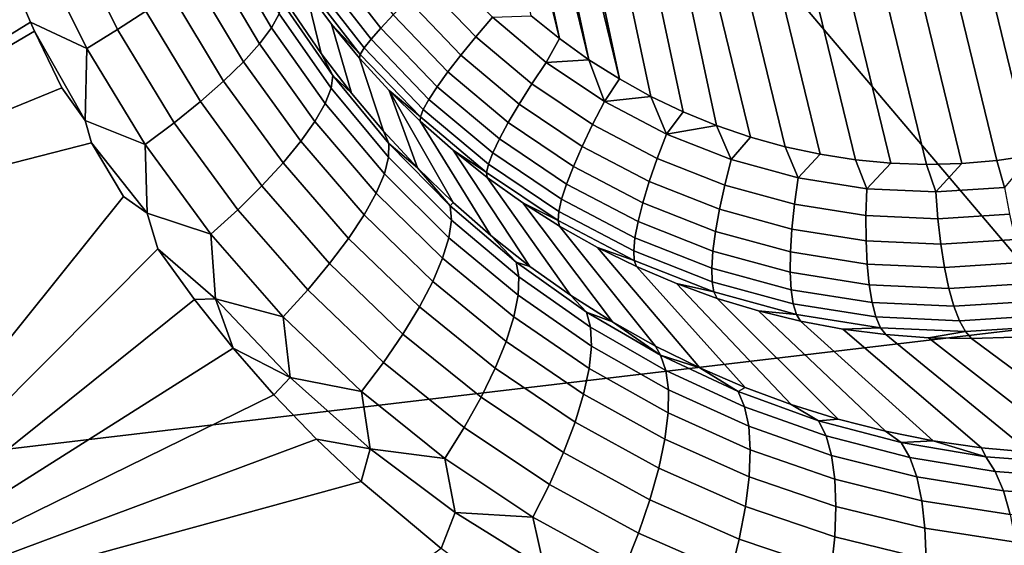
# Model space of a CAD drawing. Header units: metres. Extents: x -240 to 45, y -77 to 27.
# Tile 85 of 256: x -214.43 to -213.413, y -13.858 to -13.315. Entities that reach past the tile are written whole.
import ezdxf

# ---------------------------------------------------------------- set-up
doc = ezdxf.new("R2010")
doc.units = ezdxf.units.M
doc.layers.add('solid_102011X2', color=7, linetype='CONTINUOUS')

msp = doc.modelspace()

# ---------------------------------------------------------------- linework, layer by layer
at = {"layer": 'solid_102011X2'}
for points in [[(-213.512207, -12.176072, 270.345428), (-213.214859, -13.398898, 270.384399), (-213.247787, -13.414313, 270.39328), (-213.548676, -12.176978, 270.353851)], [(-213.475525, -12.177334, 270.337158), (-213.182739, -13.38145, 270.375519), (-213.214859, -13.398898, 270.384399), (-213.512207, -12.176072, 270.345428)], [(-213.655563, -12.192331, 270.379639), (-213.620453, -12.18514, 270.371002), (-213.315552, -13.438976, 270.410919), (-213.350174, -13.448184, 270.419647)], [(-213.584839, -12.180027, 270.362396), (-213.281448, -13.427691, 270.40213), (-213.315552, -13.438976, 270.410919), (-213.620453, -12.18514, 270.371002)], [(-213.548676, -12.176978, 270.353851), (-213.247787, -13.414313, 270.39328), (-213.281448, -13.427691, 270.40213), (-213.584839, -12.180027, 270.362396)], [(-213.438904, -12.18078, 270.329071), (-213.151657, -13.362078, 270.366699), (-213.182739, -13.38145, 270.375519), (-213.475525, -12.177334, 270.337158)], [(-213.402374, -12.186418, 270.321228), (-213.121674, -13.340794, 270.358002), (-213.151657, -13.362078, 270.366699), (-213.438904, -12.18078, 270.329071)], [(-213.69017, -12.201539, 270.388367), (-213.655563, -12.192331, 270.379639), (-213.350174, -13.448184, 270.419647), (-213.385284, -13.455377, 270.428314)], [(-213.420883, -13.460488, 270.43692), (-213.724274, -12.212826, 270.397156), (-213.69017, -12.201539, 270.388367), (-213.385284, -13.455377, 270.428314)], [(-213.457062, -13.463537, 270.445465), (-213.757935, -12.226203, 270.406036), (-213.724274, -12.212826, 270.397156), (-213.420883, -13.460488, 270.43692)], [(-213.493515, -13.464444, 270.453857), (-213.790863, -12.241617, 270.414917), (-213.757935, -12.226203, 270.406036), (-213.457062, -13.463537, 270.445465)], [(-213.530197, -13.463181, 270.462158), (-213.822998, -12.259066, 270.423798), (-213.790863, -12.241617, 270.414917), (-213.493515, -13.464444, 270.453857)], [(-213.566818, -13.459735, 270.470215), (-213.85408, -12.278439, 270.432587), (-213.822998, -12.259066, 270.423798), (-213.530197, -13.463181, 270.462158)], [(-213.603363, -13.454098, 270.478088), (-213.884064, -12.299723, 270.441315), (-213.85408, -12.278439, 270.432587), (-213.566818, -13.459735, 270.470215)], [(-213.639496, -13.446307, 270.485687), (-213.912704, -12.322753, 270.44989), (-213.884064, -12.299723, 270.441315), (-213.603363, -13.454098, 270.478088)], [(-213.675201, -13.43637, 270.492981), (-213.939987, -12.347508, 270.458282), (-213.912704, -12.322753, 270.44989), (-213.639496, -13.446307, 270.485687)], [(-213.744568, -13.410308, 270.506561), (-213.965714, -12.373805, 270.466461), (-213.939987, -12.347508, 270.458282), (-213.710236, -13.424365, 270.499939)], [(-213.675201, -13.43637, 270.492981), (-213.710236, -13.424365, 270.499939), (-213.939987, -12.347508, 270.458282)], [(-213.77803, -13.394268, 270.512817), (-213.989853, -12.401617, 270.474426), (-213.965714, -12.373805, 270.466461), (-213.744568, -13.410308, 270.506561)], [(-213.810562, -13.376279, 270.518677), (-214.012314, -12.430813, 270.482117), (-213.989853, -12.401617, 270.474426), (-213.77803, -13.394268, 270.512817)], [(-213.810562, -13.376279, 270.518677), (-214.033066, -12.461338, 270.489532), (-214.012314, -12.430813, 270.482117)], [(-213.842072, -13.356393, 270.524139), (-214.052017, -12.493094, 270.496643), (-214.033066, -12.461338, 270.489532)], [(-213.810562, -13.376279, 270.518677), (-213.842072, -13.356393, 270.524139), (-214.033066, -12.461338, 270.489532)], [(-213.872452, -13.334684, 270.529205), (-214.069107, -12.525968, 270.503448), (-214.052017, -12.493094, 270.496643)], [(-213.842072, -13.356393, 270.524139), (-213.872452, -13.334684, 270.529205), (-214.052017, -12.493094, 270.496643)], [(-213.872452, -13.334684, 270.529205), (-213.901596, -13.311201, 270.533813), (-214.069107, -12.525968, 270.503448)], [(-212.357468, -12.962338, 306.691742), (-213.773544, -13.119452, 305.062561), (-213.342484, -13.628286, 304.745941), (-211.933334, -13.464748, 306.376556)], [(-213.773544, -13.119452, 305.062561), (-215.183792, -13.279045, 303.423645), (-214.745468, -13.794402, 303.105927), (-213.342484, -13.628286, 304.745941)], [(-214.348206, -13.207106, 271.904938), (-214.2995, -13.306247, 271.884216), (-214.328629, -13.325309, 271.904602), (-214.379059, -13.223022, 271.925476)], [(-214.379059, -13.223022, 271.925476), (-214.328629, -13.325309, 271.904602), (-214.360336, -13.344706, 271.920227), (-214.41246, -13.239209, 271.941254)], [(-214.209183, -13.227468, 271.726562), (-214.161819, -13.309221, 271.703491), (-214.169693, -13.32356, 271.740356), (-214.218658, -13.24002, 271.763702)], [(-214.41246, -13.239209, 271.941254), (-214.360336, -13.344706, 271.920227), (-214.418442, -13.317701, 271.940491), (-214.439865, -13.267437, 271.949249)], [(-214.218658, -13.24002, 271.763702), (-214.169693, -13.32356, 271.740356), (-214.182037, -13.340089, 271.775024), (-214.232712, -13.254449, 271.798645)], [(-214.118332, -13.350056, 271.60553), (-214.147354, -13.307798, 271.620026), (-214.159378, -13.245144, 270.739624), (-214.13446, -13.283113, 270.737244)], [(-214.056839, -13.323782, 270.622467), (-214.108444, -13.257277, 270.628448), (-214.094116, -13.245708, 270.605927), (-214.044022, -13.310243, 270.600128)], [(-214.232712, -13.254449, 271.798645), (-214.182037, -13.340089, 271.775024), (-214.198578, -13.35851, 271.806854), (-214.251114, -13.270494, 271.83075)], [(-214.06691, -13.335221, 270.647247), (-214.119858, -13.266986, 270.653381), (-214.108444, -13.257277, 270.628448), (-214.056839, -13.323782, 270.622467)], [(-213.95874, -13.332716, 270.557373), (-214.011322, -13.278046, 270.564606), (-213.992111, -13.26007, 270.552185), (-213.94165, -13.312532, 270.545227)], [(-214.439865, -13.267437, 271.949249), (-214.418442, -13.317701, 271.940491), (-214.807892, -13.558093, 272.023468)], [(-214.251114, -13.270494, 271.83075), (-214.198578, -13.35851, 271.806854), (-214.219055, -13.378489, 271.835297), (-214.273514, -13.287865, 271.859436)], [(-214.07402, -13.344316, 270.67395), (-214.128098, -13.274629, 270.680206), (-214.119858, -13.266986, 270.653381), (-214.06691, -13.335221, 270.647247)], [(-214.133011, -13.280043, 270.708374), (-214.078033, -13.350878, 270.701996), (-214.10759, -13.31969, 270.734283), (-214.13446, -13.283113, 270.737244)], [(-214.087219, -13.390939, 271.590057), (-214.118332, -13.350056, 271.60553), (-214.13446, -13.283113, 270.737244), (-214.10759, -13.31969, 270.734283)], [(-214.078033, -13.350878, 270.701996), (-214.133011, -13.280043, 270.708374), (-214.128098, -13.274629, 270.680206), (-214.07402, -13.344316, 270.67395)], [(-213.974136, -13.351672, 270.573181), (-214.028748, -13.294888, 270.580688), (-214.011322, -13.278046, 270.564606), (-213.95874, -13.332716, 270.557373)], [(-214.273514, -13.287865, 271.859436), (-214.219055, -13.378489, 271.835297), (-214.243088, -13.399666, 271.859802), (-214.2995, -13.306247, 271.884216)], [(-213.987518, -13.369, 270.592316), (-214.044022, -13.310243, 270.600128), (-214.028748, -13.294888, 270.580688), (-213.974136, -13.351672, 270.573181)], [(-214.158508, -13.297333, 271.6651), (-214.106369, -13.372816, 271.639374), (-214.10817, -13.385902, 271.67749), (-214.161819, -13.309221, 271.703491)], [(-214.106369, -13.372816, 271.639374), (-214.158508, -13.297333, 271.6651), (-214.147354, -13.307798, 271.620026), (-214.118332, -13.350056, 271.60553)], [(-214.2995, -13.306247, 271.884216), (-214.243088, -13.399666, 271.859802), (-214.270248, -13.421659, 271.879974), (-214.328629, -13.325309, 271.904602)], [(-214.161819, -13.309221, 271.703491), (-214.10817, -13.385902, 271.67749), (-214.114365, -13.401773, 271.71405), (-214.169693, -13.32356, 271.740356)], [(-213.998596, -13.384334, 270.614441), (-214.056839, -13.323782, 270.622467), (-214.044022, -13.310243, 270.600128), (-213.987518, -13.369, 270.592316)], [(-213.900787, -13.38137, 270.54837), (-213.95874, -13.332716, 270.557373), (-213.94165, -13.312532, 270.545227), (-213.886047, -13.359222, 270.536591)], [(-213.886047, -13.359222, 270.536591), (-213.94165, -13.312532, 270.545227), (-213.901596, -13.311201, 270.533813), (-213.872452, -13.334684, 270.529205)], [(-214.418442, -13.317701, 271.940491), (-214.414246, -13.326983, 271.938782), (-214.807892, -13.558093, 272.023468)], [(-214.360336, -13.344706, 271.920227), (-214.362045, -13.419333, 271.917999), (-214.414246, -13.326983, 271.938782), (-214.418442, -13.317701, 271.940491)], [(-214.328629, -13.325309, 271.904602), (-214.270248, -13.421659, 271.879974), (-214.300018, -13.444067, 271.895386), (-214.360336, -13.344706, 271.920227)], [(-214.169693, -13.32356, 271.740356), (-214.114365, -13.401773, 271.71405), (-214.124832, -13.420145, 271.748383), (-214.182037, -13.340089, 271.775024)], [(-214.054092, -13.430298, 271.573761), (-214.087219, -13.390939, 271.590057), (-214.10759, -13.31969, 270.734283), (-214.078857, -13.354763, 270.730774)], [(-214.078033, -13.350878, 270.701996), (-214.078857, -13.354763, 270.730774), (-214.10759, -13.31969, 270.734283)], [(-214.007156, -13.397347, 270.639008), (-214.06691, -13.335221, 270.647247), (-214.056839, -13.323782, 270.622467), (-213.998596, -13.384334, 270.614441)], [(-214.414246, -13.326983, 271.938782), (-214.386078, -13.385362, 271.927124), (-214.807892, -13.558093, 272.023468)], [(-214.362045, -13.419333, 271.917999), (-214.386078, -13.385362, 271.927124), (-214.414246, -13.326983, 271.938782)], [(-214.013, -13.407766, 270.665527), (-214.07402, -13.344316, 270.67395), (-214.06691, -13.335221, 270.647247), (-214.007156, -13.397347, 270.639008)], [(-213.91394, -13.402206, 270.563812), (-213.974136, -13.351672, 270.573181), (-213.95874, -13.332716, 270.557373), (-213.900787, -13.38137, 270.54837)], [(-213.886047, -13.359222, 270.536591), (-213.872452, -13.334684, 270.529205), (-213.842072, -13.356393, 270.524139)], [(-214.360336, -13.344706, 271.920227), (-214.300018, -13.444067, 271.895386), (-214.362045, -13.419333, 271.917999)], [(-214.182037, -13.340089, 271.775024), (-214.124832, -13.420145, 271.748383), (-214.139374, -13.440681, 271.779907), (-214.198578, -13.35851, 271.806854)], [(-214.016006, -13.415371, 270.693451), (-214.078033, -13.350878, 270.701996), (-214.07402, -13.344316, 270.67395), (-214.013, -13.407766, 270.665527)], [(-214.106369, -13.372816, 271.639374), (-214.118332, -13.350056, 271.60553), (-214.087219, -13.390939, 271.590057)], [(-214.078033, -13.350878, 270.701996), (-214.016006, -13.415371, 270.693451), (-214.048325, -13.388232, 270.726746), (-214.078857, -13.354763, 270.730774)], [(-214.019012, -13.468001, 271.55661), (-214.054092, -13.430298, 271.573761), (-214.078857, -13.354763, 270.730774), (-214.048325, -13.388232, 270.726746)], [(-213.925232, -13.421291, 270.582672), (-213.987518, -13.369, 270.592316), (-213.974136, -13.351672, 270.573181), (-213.91394, -13.402206, 270.563812)], [(-214.198578, -13.35851, 271.806854), (-214.139374, -13.440681, 271.779907), (-214.157761, -13.463015, 271.808014), (-214.219055, -13.378489, 271.835297)], [(-213.83815, -13.423436, 270.53772), (-213.900787, -13.38137, 270.54837), (-213.886047, -13.359222, 270.536591), (-213.825928, -13.399591, 270.526367)], [(-213.825928, -13.399591, 270.526367), (-213.886047, -13.359222, 270.536591), (-213.842072, -13.356393, 270.524139)], [(-213.825928, -13.399591, 270.526367), (-213.842072, -13.356393, 270.524139), (-213.810562, -13.376279, 270.518677)], [(-214.106369, -13.372816, 271.639374), (-214.048447, -13.442938, 271.611115), (-214.048721, -13.456979, 271.648926), (-214.10817, -13.385902, 271.67749)], [(-214.048447, -13.442938, 271.611115), (-214.106369, -13.372816, 271.639374), (-214.087219, -13.390939, 271.590057), (-214.054092, -13.430298, 271.573761)], [(-213.934418, -13.438221, 270.604462), (-213.998596, -13.384334, 270.614441), (-213.987518, -13.369, 270.592316), (-213.925232, -13.421291, 270.582672)], [(-214.362045, -13.419333, 271.917999), (-214.355545, -13.442172, 271.914398), (-214.807892, -13.558093, 272.023468), (-214.386078, -13.385362, 271.927124)], [(-214.219055, -13.378489, 271.835297), (-214.157761, -13.463015, 271.808014), (-214.179626, -13.486739, 271.832214), (-214.243088, -13.399666, 271.859802)], [(-214.10817, -13.385902, 271.67749), (-214.048721, -13.456979, 271.648926), (-214.053146, -13.474129, 271.68515), (-214.114365, -13.401773, 271.71405)], [(-213.941299, -13.452637, 270.628784), (-214.007156, -13.397347, 270.639008), (-213.998596, -13.384334, 270.614441), (-213.934418, -13.438221, 270.604462)], [(-213.848892, -13.445899, 270.552765), (-213.91394, -13.402206, 270.563812), (-213.900787, -13.38137, 270.54837), (-213.83815, -13.423436, 270.53772)], [(-213.825928, -13.399591, 270.526367), (-213.810562, -13.376279, 270.518677), (-213.77803, -13.394268, 270.512817)], [(-213.943359, -13.537855, 271.520447), (-213.982071, -13.503894, 271.538849), (-214.048325, -13.388232, 270.726746), (-214.016113, -13.419998, 270.722137)], [(-214.016006, -13.415371, 270.693451), (-214.016113, -13.419998, 270.722137), (-214.048325, -13.388232, 270.726746)], [(-213.982071, -13.503894, 271.538849), (-214.019012, -13.468001, 271.55661), (-214.048325, -13.388232, 270.726746)], [(-213.762039, -13.433166, 270.514709), (-213.825928, -13.399591, 270.526367), (-213.77803, -13.394268, 270.512817)], [(-213.762039, -13.433166, 270.514709), (-213.77803, -13.394268, 270.512817), (-213.744568, -13.410308, 270.506561)], [(-214.243088, -13.399666, 271.859802), (-214.179626, -13.486739, 271.832214), (-214.204575, -13.511427, 271.852081), (-214.270248, -13.421659, 271.879974)], [(-214.114365, -13.401773, 271.71405), (-214.053146, -13.474129, 271.68515), (-214.061661, -13.494077, 271.719177), (-214.124832, -13.420145, 271.748383)], [(-213.94574, -13.464234, 270.65509), (-214.013, -13.407766, 270.665527), (-214.007156, -13.397347, 270.639008), (-213.941299, -13.452637, 270.628784)], [(-213.85791, -13.466503, 270.571228), (-213.925232, -13.421291, 270.582672), (-213.91394, -13.402206, 270.563812), (-213.848892, -13.445899, 270.552765)], [(-213.771561, -13.458424, 270.525543), (-213.83815, -13.423436, 270.53772), (-213.825928, -13.399591, 270.526367), (-213.762039, -13.433166, 270.514709)], [(-214.016006, -13.415371, 270.693451), (-213.947647, -13.472768, 270.682831), (-213.982285, -13.449967, 270.71701), (-214.016113, -13.419998, 270.722137)], [(-213.947647, -13.472768, 270.682831), (-214.016006, -13.415371, 270.693451), (-214.013, -13.407766, 270.665527), (-213.94574, -13.464234, 270.65509)], [(-213.762039, -13.433166, 270.514709), (-213.744568, -13.410308, 270.506561), (-213.710236, -13.424365, 270.499939)], [(-214.300018, -13.444067, 271.895386), (-214.298111, -13.514721, 271.89212), (-214.355545, -13.442172, 271.914398), (-214.362045, -13.419333, 271.917999)], [(-214.270248, -13.421659, 271.879974), (-214.204575, -13.511427, 271.852081), (-214.232193, -13.536631, 271.867249), (-214.300018, -13.444067, 271.895386)], [(-214.124832, -13.420145, 271.748383), (-214.061661, -13.494077, 271.719177), (-214.074081, -13.516463, 271.750336), (-214.139374, -13.440681, 271.779907)], [(-213.903015, -13.569748, 271.501587), (-213.943359, -13.537855, 271.520447), (-214.016113, -13.419998, 270.722137), (-213.982285, -13.449967, 270.71701)], [(-213.865051, -13.484813, 270.592682), (-213.934418, -13.438221, 270.604462), (-213.925232, -13.421291, 270.582672), (-213.85791, -13.466503, 270.571228)], [(-213.779724, -13.482238, 270.540131), (-213.848892, -13.445899, 270.552765), (-213.83815, -13.423436, 270.53772), (-213.771561, -13.458424, 270.525543)], [(-213.695099, -13.459552, 270.501709), (-213.762039, -13.433166, 270.514709), (-213.710236, -13.424365, 270.499939)], [(-213.695099, -13.459552, 270.501709), (-213.710236, -13.424365, 270.499939), (-213.675201, -13.43637, 270.492981)], [(-214.048447, -13.442938, 271.611115), (-214.054092, -13.430298, 271.573761), (-214.019012, -13.468001, 271.55661)], [(-213.701797, -13.48592, 270.511993), (-213.771561, -13.458424, 270.525543), (-213.762039, -13.433166, 270.514709), (-213.695099, -13.459552, 270.501709)], [(-213.625885, -13.478441, 270.487518), (-213.695099, -13.459552, 270.501709), (-213.675201, -13.43637, 270.492981), (-213.639496, -13.446307, 270.485687)], [(-214.355545, -13.442172, 271.914398), (-214.322571, -13.497551, 271.900574), (-214.694046, -13.960658, 271.941467), (-214.807892, -13.558093, 272.023468)], [(-214.298111, -13.514721, 271.89212), (-214.322571, -13.497551, 271.900574), (-214.355545, -13.442172, 271.914398)], [(-214.300018, -13.444067, 271.895386), (-214.232193, -13.536631, 271.867249), (-214.298111, -13.514721, 271.89212)], [(-214.139374, -13.440681, 271.779907), (-214.074081, -13.516463, 271.750336), (-214.09021, -13.540883, 271.778076), (-214.157761, -13.463015, 271.808014)], [(-214.048447, -13.442938, 271.611115), (-213.985184, -13.507248, 271.58075), (-213.983932, -13.52201, 271.618286), (-214.048721, -13.456979, 271.648926)], [(-214.048447, -13.442938, 271.611115), (-214.019012, -13.468001, 271.55661), (-213.985184, -13.507248, 271.58075)], [(-213.870132, -13.500441, 270.616669), (-213.941299, -13.452637, 270.628784), (-213.934418, -13.438221, 270.604462), (-213.865051, -13.484813, 270.592682)], [(-213.786346, -13.504106, 270.558136), (-213.85791, -13.466503, 270.571228), (-213.848892, -13.445899, 270.552765), (-213.779724, -13.482238, 270.540131)], [(-213.625885, -13.478441, 270.487518), (-213.639496, -13.446307, 270.485687), (-213.603363, -13.454098, 270.478088)], [(-214.048721, -13.456979, 271.648926), (-213.983932, -13.52201, 271.618286), (-213.986572, -13.540187, 271.654175), (-214.053146, -13.474129, 271.68515)], [(-213.861099, -13.599473, 271.48233), (-213.903015, -13.569748, 271.501587), (-213.982285, -13.449967, 270.71701), (-213.94696, -13.478053, 270.711395)], [(-213.947647, -13.472768, 270.682831), (-213.94696, -13.478053, 270.711395), (-213.982285, -13.449967, 270.71701)], [(-213.873047, -13.513057, 270.642731), (-213.94574, -13.464234, 270.65509), (-213.941299, -13.452637, 270.628784), (-213.870132, -13.500441, 270.616669)], [(-213.555237, -13.489613, 270.472321), (-213.625885, -13.478441, 270.487518), (-213.603363, -13.454098, 270.478088), (-213.566818, -13.459735, 270.470215)], [(-213.412918, -13.488366, 270.439667), (-213.420883, -13.460488, 270.43692), (-213.385284, -13.455377, 270.428314)], [(-214.157761, -13.463015, 271.808014), (-214.09021, -13.540883, 271.778076), (-214.109741, -13.566895, 271.801941), (-214.179626, -13.486739, 271.832214)], [(-213.873749, -13.522393, 270.670258), (-213.947647, -13.472768, 270.682831), (-213.94574, -13.464234, 270.65509), (-213.873047, -13.513057, 270.642731)], [(-213.79129, -13.523563, 270.579193), (-213.865051, -13.484813, 270.592682), (-213.85791, -13.466503, 270.571228), (-213.786346, -13.504106, 270.558136)], [(-213.707275, -13.510798, 270.526062), (-213.779724, -13.482238, 270.540131), (-213.771561, -13.458424, 270.525543), (-213.701797, -13.48592, 270.511993)], [(-213.629684, -13.505604, 270.497223), (-213.701797, -13.48592, 270.511993), (-213.695099, -13.459552, 270.501709), (-213.625885, -13.478441, 270.487518)], [(-213.555237, -13.489613, 270.472321), (-213.566818, -13.459735, 270.470215), (-213.530197, -13.463181, 270.462158)], [(-213.483963, -13.492933, 270.456329), (-213.555237, -13.489613, 270.472321), (-213.530197, -13.463181, 270.462158), (-213.493515, -13.464444, 270.453857)], [(-213.483963, -13.492933, 270.456329), (-213.493515, -13.464444, 270.453857), (-213.457062, -13.463537, 270.445465)], [(-213.412918, -13.488366, 270.439667), (-213.483963, -13.492933, 270.456329), (-213.457062, -13.463537, 270.445465), (-213.420883, -13.460488, 270.43692)], [(-214.053146, -13.474129, 271.68515), (-213.986572, -13.540187, 271.654175), (-213.993057, -13.561452, 271.687836), (-214.061661, -13.494077, 271.719177)], [(-213.985184, -13.507248, 271.58075), (-214.019012, -13.468001, 271.55661), (-213.982071, -13.503894, 271.538849)], [(-213.947647, -13.472768, 270.682831), (-213.873749, -13.522393, 270.670258), (-213.910233, -13.504172, 270.705292), (-213.94696, -13.478053, 270.711395)], [(-214.179626, -13.486739, 271.832214), (-214.109741, -13.566895, 271.801941), (-214.132324, -13.594029, 271.821442), (-214.204575, -13.511427, 271.852081)], [(-213.81781, -13.626917, 271.46283), (-213.861099, -13.599473, 271.48233), (-213.94696, -13.478053, 270.711395), (-213.910233, -13.504172, 270.705292)], [(-213.794449, -13.540199, 270.602844), (-213.870132, -13.500441, 270.616669), (-213.865051, -13.484813, 270.592682), (-213.79129, -13.523563, 270.579193)], [(-213.71138, -13.533658, 270.543579), (-213.786346, -13.504106, 270.558136), (-213.779724, -13.482238, 270.540131), (-213.707275, -13.510798, 270.526062)], [(-213.63237, -13.531242, 270.510712), (-213.707275, -13.510798, 270.526062), (-213.701797, -13.48592, 270.511993), (-213.629684, -13.505604, 270.497223)], [(-213.556061, -13.517244, 270.481384), (-213.629684, -13.505604, 270.497223), (-213.625885, -13.478441, 270.487518), (-213.555237, -13.489613, 270.472321)], [(-214.298111, -13.514721, 271.89212), (-214.287048, -13.551608, 271.88562), (-214.694046, -13.960658, 271.941467), (-214.322571, -13.497551, 271.900574)], [(-214.061661, -13.494077, 271.719177), (-213.993057, -13.561452, 271.687836), (-214.003281, -13.585419, 271.718628), (-214.074081, -13.516463, 271.750336)], [(-213.481796, -13.520705, 270.464722), (-213.556061, -13.517244, 270.481384), (-213.555237, -13.489613, 270.472321), (-213.483963, -13.492933, 270.456329)], [(-213.407761, -13.515945, 270.447357), (-213.481796, -13.520705, 270.464722), (-213.483963, -13.492933, 270.456329), (-213.412918, -13.488366, 270.439667)], [(-213.917038, -13.565358, 271.548798), (-213.985184, -13.507248, 271.58075), (-213.982071, -13.503894, 271.538849), (-213.943359, -13.537855, 271.520447)], [(-213.985184, -13.507248, 271.58075), (-213.917038, -13.565358, 271.548798), (-213.914307, -13.580623, 271.586029), (-213.983932, -13.52201, 271.618286)], [(-213.773209, -13.652001, 271.443146), (-213.81781, -13.626917, 271.46283), (-213.910233, -13.504172, 270.705292), (-213.872223, -13.528249, 270.6987)], [(-213.873749, -13.522393, 270.670258), (-213.872223, -13.528249, 270.6987), (-213.910233, -13.504172, 270.705292)], [(-213.795761, -13.553662, 270.628601), (-213.873047, -13.513057, 270.642731), (-213.870132, -13.500441, 270.616669), (-213.794449, -13.540199, 270.602844)], [(-213.714035, -13.554018, 270.564178), (-213.79129, -13.523563, 270.579193), (-213.786346, -13.504106, 270.558136), (-213.71138, -13.533658, 270.543579)], [(-213.555908, -13.543332, 270.494263), (-213.63237, -13.531242, 270.510712), (-213.629684, -13.505604, 270.497223), (-213.556061, -13.517244, 270.481384)], [(-214.232193, -13.536631, 271.867249), (-214.22731, -13.603307, 271.863342), (-214.287048, -13.551608, 271.88562), (-214.298111, -13.514721, 271.89212)], [(-214.204575, -13.511427, 271.852081), (-214.132324, -13.594029, 271.821442), (-214.157547, -13.621795, 271.836273), (-214.232193, -13.536631, 271.867249)], [(-214.074081, -13.516463, 271.750336), (-214.003281, -13.585419, 271.718628), (-214.017044, -13.611656, 271.746002), (-214.09021, -13.540883, 271.778076)], [(-213.795197, -13.563666, 270.655914), (-213.873749, -13.522393, 270.670258), (-213.873047, -13.513057, 270.642731), (-213.795761, -13.553662, 270.628601)], [(-213.633865, -13.554813, 270.527679), (-213.71138, -13.533658, 270.543579), (-213.707275, -13.510798, 270.526062), (-213.63237, -13.531242, 270.510712)], [(-213.47876, -13.546927, 270.476929), (-213.555908, -13.543332, 270.494263), (-213.556061, -13.517244, 270.481384), (-213.481796, -13.520705, 270.464722)], [(-213.401855, -13.541984, 270.458923), (-213.47876, -13.546927, 270.476929), (-213.481796, -13.520705, 270.464722), (-213.407761, -13.515945, 270.447357)], [(-213.983932, -13.52201, 271.618286), (-213.914307, -13.580623, 271.586029), (-213.915161, -13.599591, 271.621613), (-213.986572, -13.540187, 271.654175)], [(-213.873749, -13.522393, 270.670258), (-213.795197, -13.563666, 270.655914), (-213.833023, -13.550212, 270.69165), (-213.872223, -13.528249, 270.6987)], [(-213.727493, -13.674644, 271.423462), (-213.773209, -13.652001, 271.443146), (-213.872223, -13.528249, 270.6987), (-213.833023, -13.550212, 270.69165)], [(-213.715179, -13.571446, 270.587433), (-213.794449, -13.540199, 270.602844), (-213.79129, -13.523563, 270.579193), (-213.714035, -13.554018, 270.564178)], [(-214.232193, -13.536631, 271.867249), (-214.157547, -13.621795, 271.836273), (-214.22731, -13.603307, 271.863342)], [(-213.917038, -13.565358, 271.548798), (-213.943359, -13.537855, 271.520447), (-213.903015, -13.569748, 271.501587)], [(-213.634155, -13.575819, 270.547821), (-213.714035, -13.554018, 270.564178), (-213.71138, -13.533658, 270.543579), (-213.633865, -13.554813, 270.527679)], [(-213.554749, -13.567325, 270.510681), (-213.633865, -13.554813, 270.527679), (-213.63237, -13.531242, 270.510712), (-213.555908, -13.543332, 270.494263)], [(-214.09021, -13.540883, 271.778076), (-214.017044, -13.611656, 271.746002), (-214.034103, -13.639688, 271.76947), (-214.109741, -13.566895, 271.801941)], [(-213.986572, -13.540187, 271.654175), (-213.915161, -13.599591, 271.621613), (-213.919617, -13.621921, 271.654907), (-213.993057, -13.561452, 271.687836)], [(-213.714798, -13.585574, 270.612885), (-213.795761, -13.553662, 270.628601), (-213.794449, -13.540199, 270.602844), (-213.715179, -13.571446, 270.587433)], [(-213.47493, -13.571044, 270.492737), (-213.554749, -13.567325, 270.510681), (-213.555908, -13.543332, 270.494263), (-213.47876, -13.546927, 270.476929)], [(-213.39534, -13.565928, 270.474091), (-213.47493, -13.571044, 270.492737), (-213.47876, -13.546927, 270.476929), (-213.401855, -13.541984, 270.458923)], [(-214.287048, -13.551608, 271.88562), (-214.249191, -13.603918, 271.86972), (-214.694046, -13.960658, 271.941467)], [(-214.22731, -13.603307, 271.863342), (-214.249191, -13.603918, 271.86972), (-214.287048, -13.551608, 271.88562)], [(-213.680771, -13.694794, 271.403778), (-213.727493, -13.674644, 271.423462), (-213.833023, -13.550212, 270.69165), (-213.79277, -13.569997, 270.684174)], [(-213.795197, -13.563666, 270.655914), (-213.79277, -13.569997, 270.684174), (-213.833023, -13.550212, 270.69165)], [(-213.712906, -13.596104, 270.639923), (-213.795197, -13.563666, 270.655914), (-213.795761, -13.553662, 270.628601), (-213.714798, -13.585574, 270.612885)], [(-213.63324, -13.593815, 270.570648), (-213.715179, -13.571446, 270.587433), (-213.714035, -13.554018, 270.564178), (-213.634155, -13.575819, 270.547821)], [(-213.552612, -13.588712, 270.530304), (-213.634155, -13.575819, 270.547821), (-213.633865, -13.554813, 270.527679), (-213.554749, -13.567325, 270.510681)], [(-214.109741, -13.566895, 271.801941), (-214.034103, -13.639688, 271.76947), (-214.054138, -13.669009, 271.788574), (-214.132324, -13.594029, 271.821442)], [(-213.993057, -13.561452, 271.687836), (-213.919617, -13.621921, 271.654907), (-213.927567, -13.647207, 271.685303), (-214.003281, -13.585419, 271.718628)], [(-213.844467, -13.616895, 271.515656), (-213.917038, -13.565358, 271.548798), (-213.903015, -13.569748, 271.501587), (-213.861099, -13.599473, 271.48233)], [(-213.917038, -13.565358, 271.548798), (-213.844467, -13.616895, 271.515656), (-213.840302, -13.632466, 271.552643), (-213.914307, -13.580623, 271.586029)], [(-213.795197, -13.563666, 270.655914), (-213.712906, -13.596104, 270.639923), (-213.751556, -13.587546, 270.67627), (-213.79277, -13.569997, 270.684174)], [(-213.470367, -13.592545, 270.51181), (-213.552612, -13.588712, 270.530304), (-213.554749, -13.567325, 270.510681), (-213.47493, -13.571044, 270.492737)], [(-213.388351, -13.587274, 270.492584), (-213.470367, -13.592545, 270.51181), (-213.47493, -13.571044, 270.492737), (-213.39534, -13.565928, 270.474091)], [(-213.633179, -13.712406, 271.384308), (-213.680771, -13.694794, 271.403778), (-213.79277, -13.569997, 270.684174), (-213.751556, -13.587546, 270.67627)], [(-213.631104, -13.608419, 270.595734), (-213.714798, -13.585574, 270.612885), (-213.715179, -13.571446, 270.587433), (-213.63324, -13.593815, 270.570648)], [(-213.549576, -13.607043, 270.552673), (-213.63324, -13.593815, 270.570648), (-213.634155, -13.575819, 270.547821), (-213.552612, -13.588712, 270.530304)], [(-214.003281, -13.585419, 271.718628), (-213.927567, -13.647207, 271.685303), (-213.938889, -13.674994, 271.71225), (-214.017044, -13.611656, 271.746002)], [(-213.914307, -13.580623, 271.586029), (-213.840302, -13.632466, 271.552643), (-213.839432, -13.652007, 271.587921), (-213.915161, -13.599591, 271.621613)], [(-213.584854, -13.727449, 271.365082), (-213.633179, -13.712406, 271.384308), (-213.751556, -13.587546, 270.67627), (-213.709518, -13.602808, 270.667999)], [(-213.712906, -13.596104, 270.639923), (-213.709518, -13.602808, 270.667999), (-213.751556, -13.587546, 270.67627)], [(-213.627838, -13.619325, 270.622498), (-213.712906, -13.596104, 270.639923), (-213.714798, -13.585574, 270.612885), (-213.631104, -13.608419, 270.595734)], [(-213.465179, -13.610976, 270.533722), (-213.549576, -13.607043, 270.552673), (-213.552612, -13.588712, 270.530304), (-213.470367, -13.592545, 270.51181)], [(-213.381027, -13.605567, 270.513977), (-213.465179, -13.610976, 270.533722), (-213.470367, -13.592545, 270.51181), (-213.388351, -13.587274, 270.492584)], [(-214.132324, -13.594029, 271.821442), (-214.054138, -13.669009, 271.788574), (-214.076813, -13.699089, 271.803009), (-214.157547, -13.621795, 271.836273)], [(-213.915161, -13.599591, 271.621613), (-213.839432, -13.652007, 271.587921), (-213.841843, -13.675164, 271.62085), (-213.919617, -13.621921, 271.654907)], [(-213.844467, -13.616895, 271.515656), (-213.861099, -13.599473, 271.48233), (-213.81781, -13.626917, 271.46283)], [(-213.712906, -13.596104, 270.639923), (-213.627838, -13.619325, 270.622498), (-213.666794, -13.615737, 270.659363), (-213.709518, -13.602808, 270.667999)], [(-213.54567, -13.62193, 270.577362), (-213.631104, -13.608419, 270.595734), (-213.63324, -13.593815, 270.570648), (-213.549576, -13.607043, 270.552673)], [(-214.249191, -13.603918, 271.86972), (-214.209274, -13.654086, 271.852997), (-214.694046, -13.960658, 271.941467)], [(-214.22731, -13.603307, 271.863342), (-214.209274, -13.654086, 271.852997), (-214.249191, -13.603918, 271.86972)], [(-214.22731, -13.603307, 271.863342), (-214.150284, -13.684579, 271.832092), (-214.209274, -13.654086, 271.852997)], [(-214.157547, -13.621795, 271.836273), (-214.150284, -13.684579, 271.832092), (-214.22731, -13.603307, 271.863342)], [(-213.535919, -13.739906, 271.346191), (-213.584854, -13.727449, 271.365082), (-213.709518, -13.602808, 270.667999), (-213.666794, -13.615737, 270.659363)], [(-213.540985, -13.633058, 270.603821), (-213.627838, -13.619325, 270.622498), (-213.631104, -13.608419, 270.595734), (-213.54567, -13.62193, 270.577362)], [(-213.459473, -13.625946, 270.557983), (-213.54567, -13.62193, 270.577362), (-213.549576, -13.607043, 270.552673), (-213.465179, -13.610976, 270.533722)], [(-213.373535, -13.620422, 270.537842), (-213.459473, -13.625946, 270.557983), (-213.465179, -13.610976, 270.533722), (-213.381027, -13.605567, 270.513977)], [(-214.017044, -13.611656, 271.746002), (-213.938889, -13.674994, 271.71225), (-213.953354, -13.704779, 271.735291), (-214.034103, -13.639688, 271.76947)], [(-213.844467, -13.616895, 271.515656), (-213.81781, -13.626917, 271.46283), (-213.767944, -13.661549, 271.481873)], [(-213.844467, -13.616895, 271.515656), (-213.767944, -13.661549, 271.481873), (-213.762451, -13.677258, 271.518616), (-213.840302, -13.632466, 271.552643)], [(-213.486511, -13.749765, 271.327728), (-213.535919, -13.739906, 271.346191), (-213.666794, -13.615737, 270.659363), (-213.623474, -13.626295, 270.65036)], [(-213.627838, -13.619325, 270.622498), (-213.623474, -13.626295, 270.65036), (-213.666794, -13.615737, 270.659363)], [(-213.627838, -13.619325, 270.622498), (-213.540985, -13.633058, 270.603821), (-213.579712, -13.634453, 270.641083), (-213.623474, -13.626295, 270.65036)], [(-213.342484, -13.628286, 304.745941), (-214.745468, -13.794402, 303.105927), (-214.290741, -14.288585, 302.776306), (-212.895309, -14.116164, 304.417511)], [(-214.157547, -13.621795, 271.836273), (-214.076813, -13.699089, 271.803009), (-214.150284, -13.684579, 271.832092)], [(-213.919617, -13.621921, 271.654907), (-213.841843, -13.675164, 271.62085), (-213.847504, -13.701518, 271.650848), (-213.927567, -13.647207, 271.685303)], [(-213.767944, -13.661549, 271.481873), (-213.81781, -13.626917, 271.46283), (-213.773209, -13.652001, 271.443146)], [(-213.436722, -13.757031, 271.309753), (-213.486511, -13.749765, 271.327728), (-213.623474, -13.626295, 270.65036), (-213.579712, -13.634453, 270.641083)], [(-213.453369, -13.63714, 270.584137), (-213.540985, -13.633058, 270.603821), (-213.54567, -13.62193, 270.577362), (-213.459473, -13.625946, 270.557983)], [(-213.366028, -13.631525, 270.56366), (-213.453369, -13.63714, 270.584137), (-213.459473, -13.625946, 270.557983), (-213.373535, -13.620422, 270.537842)], [(-214.034103, -13.639688, 271.76947), (-213.953354, -13.704779, 271.735291), (-213.970718, -13.736023, 271.753967), (-214.054138, -13.669009, 271.788574)], [(-213.840302, -13.632466, 271.552643), (-213.762451, -13.677258, 271.518616), (-213.759888, -13.697178, 271.553589), (-213.839432, -13.652007, 271.587921)], [(-213.540985, -13.633058, 270.603821), (-213.535629, -13.640185, 270.6315), (-213.579712, -13.634453, 270.641083)], [(-213.386703, -13.761709, 271.292358), (-213.436722, -13.757031, 271.309753), (-213.579712, -13.634453, 270.641083), (-213.535629, -13.640185, 270.6315)], [(-213.540985, -13.633058, 270.603821), (-213.453369, -13.63714, 270.584137), (-213.491348, -13.643476, 270.621643), (-213.535629, -13.640185, 270.6315)], [(-213.336517, -13.763814, 271.275604), (-213.386703, -13.761709, 271.292358), (-213.535629, -13.640185, 270.6315), (-213.491348, -13.643476, 270.621643)], [(-213.453369, -13.63714, 270.584137), (-213.447006, -13.644314, 270.611572), (-213.491348, -13.643476, 270.621643)], [(-213.453369, -13.63714, 270.584137), (-213.366028, -13.631525, 270.56366), (-213.402725, -13.642699, 270.601318), (-213.447006, -13.644314, 270.611572)], [(-213.927567, -13.647207, 271.685303), (-213.847504, -13.701518, 271.650848), (-213.856323, -13.730594, 271.677399), (-213.938889, -13.674994, 271.71225)], [(-213.286301, -13.763361, 271.259491), (-213.336517, -13.763814, 271.275604), (-213.491348, -13.643476, 270.621643), (-213.447006, -13.644314, 270.611572)], [(-213.236145, -13.760376, 271.244141), (-213.286301, -13.763361, 271.259491), (-213.447006, -13.644314, 270.611572), (-213.402725, -13.642699, 270.601318)], [(-214.209274, -13.654086, 271.852997), (-214.167206, -13.702241, 271.83548), (-214.694046, -13.960658, 271.941467)], [(-214.150284, -13.684579, 271.832092), (-214.167206, -13.702241, 271.83548), (-214.209274, -13.654086, 271.852997)], [(-213.839432, -13.652007, 271.587921), (-213.759888, -13.697178, 271.553589), (-213.7603, -13.720944, 271.586182), (-213.841843, -13.675164, 271.62085)], [(-213.767944, -13.661549, 271.481873), (-213.773209, -13.652001, 271.443146), (-213.727493, -13.674644, 271.423462)], [(-214.054138, -13.669009, 271.788574), (-213.970718, -13.736023, 271.753967), (-213.990677, -13.768162, 271.767975), (-214.076813, -13.699089, 271.803009)], [(-213.767944, -13.661549, 271.481873), (-213.727493, -13.674644, 271.423462), (-213.687943, -13.699041, 271.447845)], [(-213.767944, -13.661549, 271.481873), (-213.687943, -13.699041, 271.447845), (-213.681213, -13.714752, 271.484375), (-213.762451, -13.677258, 271.518616)], [(-213.938889, -13.674994, 271.71225), (-213.856323, -13.730594, 271.677399), (-213.868134, -13.761864, 271.699951), (-213.953354, -13.704779, 271.735291)], [(-213.841843, -13.675164, 271.62085), (-213.7603, -13.720944, 271.586182), (-213.763672, -13.74813, 271.615784), (-213.847504, -13.701518, 271.650848)], [(-213.762451, -13.677258, 271.518616), (-213.681213, -13.714752, 271.484375), (-213.677048, -13.73488, 271.519073), (-213.759888, -13.697178, 271.553589)], [(-213.687943, -13.699041, 271.447845), (-213.727493, -13.674644, 271.423462), (-213.680771, -13.694794, 271.403778)], [(-214.150284, -13.684579, 271.832092), (-214.067688, -13.758166, 271.798859), (-214.123154, -13.748178, 271.81723), (-214.167206, -13.702241, 271.83548)], [(-214.076813, -13.699089, 271.803009), (-214.067688, -13.758166, 271.798859), (-214.150284, -13.684579, 271.832092)], [(-214.076813, -13.699089, 271.803009), (-213.990677, -13.768162, 271.767975), (-214.067688, -13.758166, 271.798859)], [(-213.847504, -13.701518, 271.650848), (-213.763672, -13.74813, 271.615784), (-213.769974, -13.778242, 271.641846), (-213.856323, -13.730594, 271.677399)], [(-213.759888, -13.697178, 271.553589), (-213.677048, -13.73488, 271.519073), (-213.675507, -13.759062, 271.551331), (-213.7603, -13.720944, 271.586182)], [(-213.604965, -13.729116, 271.414062), (-213.687943, -13.699041, 271.447845), (-213.680771, -13.694794, 271.403778), (-213.633179, -13.712406, 271.384308)], [(-213.687943, -13.699041, 271.447845), (-213.604965, -13.729116, 271.414062), (-213.597122, -13.744721, 271.450439), (-213.681213, -13.714752, 271.484375)], [(-214.167206, -13.702241, 271.83548), (-214.123154, -13.748178, 271.81723), (-214.694046, -13.960658, 271.941467)], [(-213.953354, -13.704779, 271.735291), (-213.868134, -13.761864, 271.699951), (-213.882721, -13.794764, 271.71817), (-213.970718, -13.736023, 271.753967)], [(-213.7603, -13.720944, 271.586182), (-213.675507, -13.759062, 271.551331), (-213.676636, -13.786859, 271.580536), (-213.763672, -13.74813, 271.615784)], [(-213.681213, -13.714752, 271.484375), (-213.597122, -13.744721, 271.450439), (-213.591446, -13.764917, 271.484863), (-213.677048, -13.73488, 271.519073)], [(-213.604965, -13.729116, 271.414062), (-213.633179, -13.712406, 271.384308), (-213.584854, -13.727449, 271.365082)], [(-213.856323, -13.730594, 271.677399), (-213.769974, -13.778242, 271.641846), (-213.779068, -13.810737, 271.66394), (-213.868134, -13.761864, 271.699951)], [(-213.519531, -13.751588, 271.381012), (-213.604965, -13.729116, 271.414062), (-213.584854, -13.727449, 271.365082), (-213.535919, -13.739906, 271.346191)], [(-213.604965, -13.729116, 271.414062), (-213.519531, -13.751588, 271.381012), (-213.510696, -13.767013, 271.417206), (-213.597122, -13.744721, 271.450439)], [(-213.970718, -13.736023, 271.753967), (-213.882721, -13.794764, 271.71817), (-213.899826, -13.8287, 271.731689), (-213.990677, -13.768162, 271.767975)], [(-213.677048, -13.73488, 271.519073), (-213.591446, -13.764917, 271.484863), (-213.588028, -13.789342, 271.516785), (-213.675507, -13.759062, 271.551331)], [(-213.519531, -13.751588, 271.381012), (-213.535919, -13.739906, 271.346191), (-213.486511, -13.749765, 271.327728)], [(-214.123154, -13.748178, 271.81723), (-214.077148, -13.791865, 271.79834), (-214.694046, -13.960658, 271.941467)], [(-214.067688, -13.758166, 271.798859), (-214.077148, -13.791865, 271.79834), (-214.123154, -13.748178, 271.81723)], [(-213.763672, -13.74813, 271.615784), (-213.676636, -13.786859, 271.580536), (-213.680405, -13.81777, 271.606171), (-213.769974, -13.778242, 271.641846)], [(-213.597122, -13.744721, 271.450439), (-213.510696, -13.767013, 271.417206), (-213.503601, -13.787168, 271.451416), (-213.591446, -13.764917, 271.484863)], [(-213.519531, -13.751588, 271.381012), (-213.486511, -13.749765, 271.327728), (-213.432205, -13.766283, 271.34906)], [(-213.519531, -13.751588, 271.381012), (-213.432205, -13.766283, 271.34906), (-213.422485, -13.781485, 271.385132), (-213.510696, -13.767013, 271.417206)], [(-213.432205, -13.766283, 271.34906), (-213.486511, -13.749765, 271.327728), (-213.436722, -13.757031, 271.309753)], [(-214.067688, -13.758166, 271.798859), (-213.980179, -13.823753, 271.76413), (-213.994446, -13.860869, 271.764832), (-214.077148, -13.791865, 271.79834)], [(-213.990677, -13.768162, 271.767975), (-213.980179, -13.823753, 271.76413), (-214.067688, -13.758166, 271.798859)], [(-213.868134, -13.761864, 271.699951), (-213.779068, -13.810737, 271.66394), (-213.790787, -13.845027, 271.681671), (-213.882721, -13.794764, 271.71817)], [(-213.675507, -13.759062, 271.551331), (-213.588028, -13.789342, 271.516785), (-213.586929, -13.817553, 271.545593), (-213.676636, -13.786859, 271.580536)], [(-213.343536, -13.773078, 271.318634), (-213.432205, -13.766283, 271.34906), (-213.436722, -13.757031, 271.309753), (-213.386703, -13.761709, 271.292358)], [(-213.990677, -13.768162, 271.767975), (-213.899826, -13.8287, 271.731689), (-213.980179, -13.823753, 271.76413)], [(-213.591446, -13.764917, 271.484863), (-213.503601, -13.787168, 271.451416), (-213.498383, -13.811689, 271.483002), (-213.588028, -13.789342, 271.516785)], [(-213.510696, -13.767013, 271.417206), (-213.422485, -13.781485, 271.385132), (-213.414078, -13.801517, 271.419098), (-213.503601, -13.787168, 271.451416)], [(-213.432205, -13.766283, 271.34906), (-213.343536, -13.773078, 271.318634), (-213.333038, -13.788043, 271.354584), (-213.422485, -13.781485, 271.385132)], [(-213.769974, -13.778242, 271.641846), (-213.680405, -13.81777, 271.606171), (-213.686752, -13.851236, 271.627777), (-213.779068, -13.810737, 271.66394)], [(-213.422485, -13.781485, 271.385132), (-213.333038, -13.788043, 271.354584), (-213.32341, -13.807893, 271.388336), (-213.414078, -13.801517, 271.419098)], [(-214.077148, -13.791865, 271.79834), (-213.994446, -13.860869, 271.764832), (-214.707626, -14.376666, 271.865509), (-214.694046, -13.960658, 271.941467)], [(-213.676636, -13.786859, 271.580536), (-213.586929, -13.817553, 271.545593), (-213.588181, -13.849039, 271.57077), (-213.680405, -13.81777, 271.606171)], [(-213.588028, -13.789342, 271.516785), (-213.498383, -13.811689, 271.483002), (-213.495132, -13.840136, 271.511414), (-213.586929, -13.817553, 271.545593)], [(-213.503601, -13.787168, 271.451416), (-213.414078, -13.801517, 271.419098), (-213.407135, -13.826015, 271.450378), (-213.498383, -13.811689, 271.483002)], [(-214.745468, -13.794402, 303.105927), (-216.139908, -13.962854, 301.456696), (-215.677292, -14.463412, 301.126282), (-214.290741, -14.288585, 302.776306)], [(-213.882721, -13.794764, 271.71817), (-213.790787, -13.845027, 271.681671), (-213.804932, -13.880492, 271.694672), (-213.899826, -13.8287, 271.731689)], [(-213.414078, -13.801517, 271.419098), (-213.32341, -13.807893, 271.388336), (-213.314819, -13.832269, 271.419312), (-213.407135, -13.826015, 271.450378)], [(-213.779068, -13.810737, 271.66394), (-213.686752, -13.851236, 271.627777), (-213.695541, -13.886653, 271.644958), (-213.790787, -13.845027, 271.681671)], [(-213.498383, -13.811689, 271.483002), (-213.407135, -13.826015, 271.450378), (-213.401779, -13.854538, 271.478394), (-213.495132, -13.840136, 271.511414)], [(-213.680405, -13.81777, 271.606171), (-213.588181, -13.849039, 271.57077), (-213.591766, -13.883233, 271.591858), (-213.686752, -13.851236, 271.627777)], [(-213.586929, -13.817553, 271.545593), (-213.495132, -13.840136, 271.511414), (-213.493896, -13.87199, 271.536133), (-213.588181, -13.849039, 271.57077)], [(-213.980179, -13.823753, 271.76413), (-213.888336, -13.88108, 271.728363), (-213.979889, -13.871876, 271.759003), (-213.994446, -13.860869, 271.764832)], [(-213.899826, -13.8287, 271.731689), (-213.888336, -13.88108, 271.728363), (-213.980179, -13.823753, 271.76413)], [(-213.899826, -13.8287, 271.731689), (-213.804932, -13.880492, 271.694672), (-213.888336, -13.88108, 271.728363)], [(-213.495132, -13.840136, 271.511414), (-213.401779, -13.854538, 271.478394), (-213.398102, -13.886571, 271.502625), (-213.493896, -13.87199, 271.536133)], [(-213.790787, -13.845027, 271.681671), (-213.695541, -13.886653, 271.644958), (-213.706635, -13.923379, 271.65741), (-213.804932, -13.880492, 271.694672)], [(-213.686752, -13.851236, 271.627777), (-213.591766, -13.883233, 271.591858), (-213.597595, -13.919516, 271.60849), (-213.695541, -13.886653, 271.644958)], [(-213.588181, -13.849039, 271.57077), (-213.493896, -13.87199, 271.536133), (-213.49472, -13.90668, 271.556702), (-213.591766, -13.883233, 271.591858)]]:
    msp.add_3dface(points, dxfattribs=at)

doc.saveas('drawing.dxf')
